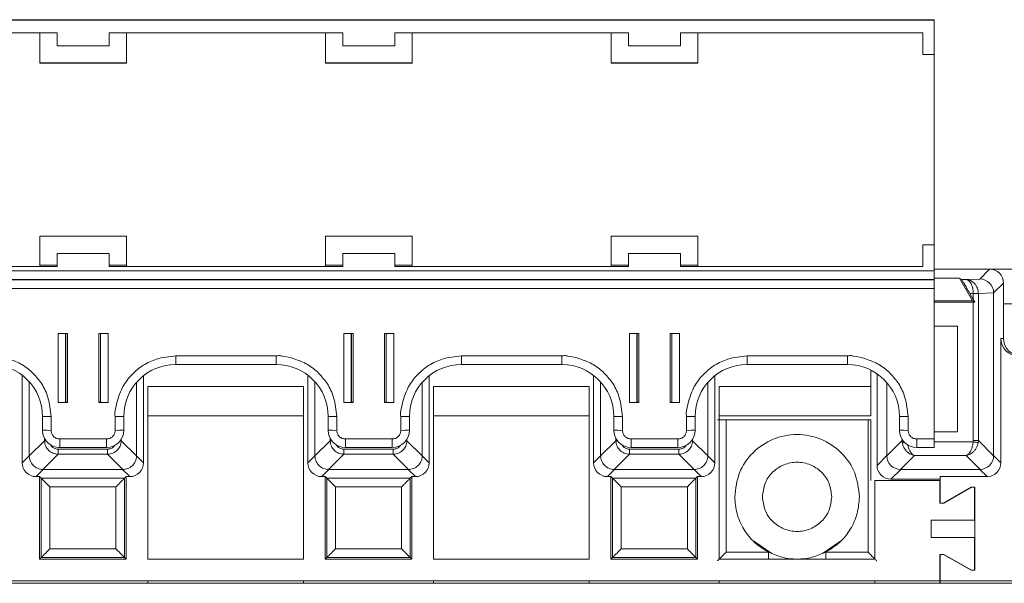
# Paper-space layout 'Blatt2' of a CAD drawing. Header units: millimetres. Extents: x 257 to 862, y 404 to 535.
# Tile 35 of 36: x 754 to 811, y 503 to 535. Entities that reach past the tile are written whole.
import ezdxf

# ---------------------------------------------------------------- set-up
doc = ezdxf.new("R2010")
doc.units = ezdxf.units.MM

psp = doc.layouts.new('Blatt2')

# ---------------------------------------------------------------- linework, layer by layer
at = {"color": 7, "linetype": 'Continuous', "lineweight": 15}
for p, q in [((765.497, 535.16), (749.997, 535.16)), ((765.497, 535.16), (766.497, 535.16)), ((781.997, 535.16), (766.497, 535.16)), ((781.997, 535.16), (782.997, 535.16)), ((798.497, 535.16), (782.997, 535.16)), ((798.497, 535.16), (799.497, 535.16)), ((799.497, 535.16), (806.897, 535.16)), ((806.897, 535.16), (806.897, 535.141)), ((642.597, 535.141), (806.897, 535.141)), ((806.897, 535.141), (806.897, 533.141)), ((742.747, 534.391), (756.247, 534.391)), ((755.247, 534.391), (755.247, 532.65)), ((756.247, 533.641), (756.247, 534.391)), ((759.247, 534.391), (772.747, 534.391)), ((759.247, 534.391), (759.247, 533.641)), ((760.247, 532.65), (760.247, 534.391)), ((771.747, 534.391), (771.747, 532.65)), ((772.747, 533.641), (772.747, 534.391)), ((775.747, 534.391), (789.247, 534.391)), ((775.747, 534.391), (775.747, 533.641)), ((776.747, 532.65), (776.747, 534.391)), ((788.247, 534.391), (788.247, 532.65)), ((789.247, 533.641), (789.247, 534.391)), ((792.247, 534.391), (806.247, 534.391)), ((792.247, 534.391), (792.247, 533.641)), ((793.247, 532.65), (793.247, 534.391)), ((806.247, 534.391), (806.247, 533.141)), ((759.247, 533.641), (756.247, 533.641)), ((775.747, 533.641), (772.747, 533.641)), ((792.247, 533.641), (789.247, 533.641)), ((806.247, 533.141), (806.897, 533.141)), ((806.897, 533.141), (806.897, 522.15)), ((755.247, 532.66), (760.247, 532.66)), ((755.247, 532.65), (760.247, 532.65)), ((771.747, 532.66), (776.747, 532.66)), ((771.747, 532.65), (776.747, 532.65)), ((788.247, 532.66), (793.247, 532.66)), ((788.247, 532.65), (793.247, 532.65)), ((760.247, 522.65), (755.247, 522.65)), ((755.247, 522.65), (755.247, 520.9)), ((760.247, 520.9), (760.247, 522.65)), ((776.747, 522.65), (771.747, 522.65)), ((771.747, 522.65), (771.747, 520.9)), ((776.747, 520.9), (776.747, 522.65)), ((793.247, 522.65), (788.247, 522.65)), ((788.247, 522.65), (788.247, 520.9)), ((793.247, 520.9), (793.247, 522.65)), ((806.247, 522.15), (806.247, 522.142)), ((806.897, 522.15), (806.247, 522.15)), ((806.247, 522.142), (806.247, 520.892)), ((806.897, 522.142), (806.247, 522.142)), ((806.897, 522.15), (806.897, 522.142)), ((806.897, 522.142), (806.897, 520.642)), ((756.247, 521.646), (756.247, 521.642)), ((759.247, 521.646), (756.247, 521.646)), ((756.247, 520.892), (756.247, 521.642)), ((756.247, 521.642), (759.247, 521.642)), ((759.247, 521.642), (759.247, 521.646)), ((759.247, 521.642), (759.247, 520.892)), ((775.747, 521.646), (772.747, 521.646)), ((772.747, 521.646), (772.747, 521.642)), ((772.747, 520.892), (772.747, 521.642)), ((772.747, 521.642), (775.747, 521.642)), ((775.747, 521.642), (775.747, 521.646)), ((775.747, 521.642), (775.747, 520.892)), ((792.247, 521.646), (789.247, 521.646)), ((789.247, 521.646), (789.247, 521.642)), ((789.247, 520.892), (789.247, 521.642)), ((789.247, 521.642), (792.247, 521.642)), ((792.247, 521.642), (792.247, 521.646)), ((792.247, 521.642), (792.247, 520.892)), ((755.247, 520.972), (756.247, 520.972)), ((759.247, 520.972), (760.247, 520.972)), ((771.747, 520.972), (772.747, 520.972)), ((775.747, 520.972), (776.747, 520.972)), ((788.247, 520.972), (789.247, 520.972)), ((792.247, 520.972), (793.247, 520.972)), ((642.597, 520.642), (806.897, 520.642)), ((756.247, 520.892), (742.747, 520.892)), ((755.247, 520.9), (743.747, 520.9)), ((772.747, 520.892), (759.247, 520.892)), ((771.747, 520.9), (760.247, 520.9)), ((789.247, 520.892), (775.747, 520.892)), ((788.247, 520.9), (776.747, 520.9)), ((806.247, 520.892), (792.247, 520.892)), ((806.247, 520.9), (793.247, 520.9)), ((810.102, 520.74), (806.897, 520.74)), ((806.897, 520.642), (806.897, 520.137)), ((809.537, 520.175), (810.102, 520.74)), ((810.102, 520.74), (820.902, 520.74)), ((642.597, 520.137), (806.897, 520.137)), ((806.897, 520.135), (642.597, 520.135)), ((806.897, 520.214), (808.355, 520.214)), ((806.897, 520.137), (806.897, 520.135)), ((806.897, 520.135), (806.897, 519.63)), ((809.105, 518.914), (808.355, 520.214)), ((808.355, 520.214), (808.489, 520.137)), ((808.489, 520.137), (808.744, 520.137)), ((808.744, 520.137), (809.537, 520.175)), ((808.904, 520.078), (808.744, 520.137)), ((808.744, 520.137), (809.003, 520.079)), ((810.902, 519.94), (810.337, 519.375)), ((810.902, 518.74), (810.902, 519.94)), ((642.597, 519.63), (806.897, 519.63)), ((806.897, 519.63), (806.897, 510.931)), ((808.959, 519.337), (809.159, 519.337)), ((808.959, 519.337), (809.159, 518.99)), ((809.159, 519.337), (809.159, 519.333)), ((809.159, 519.333), (809.159, 518.99)), ((809.454, 519.333), (809.159, 519.333)), ((810.337, 519.375), (809.454, 519.333)), ((809.454, 519.333), (809.454, 519.339)), ((809.454, 519.333), (809.454, 510.838)), ((810.337, 519.375), (810.337, 509.97)), ((809.105, 518.914), (806.897, 518.914)), ((809.159, 518.83), (806.897, 518.83)), ((809.252, 518.83), (809.105, 518.914)), ((809.159, 518.99), (809.252, 518.83)), ((809.159, 518.83), (809.159, 510.838)), ((809.252, 518.83), (809.159, 518.83)), ((810.902, 518.74), (810.902, 516.74)), ((810.902, 518.74), (820.102, 518.74)), ((756.847, 517.031), (756.297, 517.031)), ((756.297, 517.031), (756.297, 513.031)), ((756.719, 513.042), (756.719, 517.031)), ((756.847, 513.031), (756.847, 517.031)), ((758.647, 517.031), (758.647, 513.031)), ((759.197, 517.031), (758.647, 517.031)), ((758.747, 517.031), (758.747, 513.042)), ((759.197, 513.031), (759.197, 517.031)), ((773.347, 517.031), (772.797, 517.031)), ((772.797, 517.031), (772.797, 513.031)), ((773.219, 513.042), (773.219, 517.031)), ((773.347, 513.031), (773.347, 517.031)), ((775.147, 517.031), (775.147, 513.031)), ((775.697, 517.031), (775.147, 517.031)), ((775.247, 517.031), (775.247, 513.042)), ((775.697, 513.031), (775.697, 517.031)), ((789.847, 517.031), (789.297, 517.031)), ((789.297, 517.031), (789.297, 513.031)), ((789.719, 513.042), (789.719, 517.031)), ((789.847, 513.031), (789.847, 517.031)), ((791.647, 517.031), (791.647, 513.031)), ((792.197, 517.031), (791.647, 517.031)), ((791.747, 517.031), (791.747, 513.042)), ((792.197, 513.031), (792.197, 517.031)), ((806.897, 517.448), (808.255, 517.448)), ((808.255, 517.448), (808.255, 511.351)), ((810.753, 509.553), (810.753, 516.74)), ((810.753, 516.74), (810.902, 516.74)), ((768.897, 515.731), (763.097, 515.731)), ((763.097, 515.235), (763.097, 515.731)), ((768.897, 515.235), (768.897, 515.731)), ((785.397, 515.731), (779.597, 515.731)), ((779.597, 515.235), (779.597, 515.731)), ((785.397, 515.235), (785.397, 515.731)), ((801.897, 515.731), (796.097, 515.731)), ((796.097, 515.235), (796.097, 515.731)), ((801.897, 515.235), (801.897, 515.731)), ((763.097, 515.235), (768.897, 515.235)), ((779.597, 515.235), (785.397, 515.235)), ((796.097, 515.235), (801.897, 515.235)), ((803.233, 514.921), (803.233, 513.963)), ((803.602, 509.405), (803.602, 514.704)), ((754.229, 514.611), (754.229, 509.555)), ((754.637, 509.964), (754.637, 514.231)), ((760.829, 514.198), (760.829, 509.964)), ((761.237, 509.555), (761.237, 514.589)), ((770.729, 514.611), (770.729, 509.555)), ((771.137, 509.964), (771.137, 514.231)), ((777.329, 514.198), (777.329, 509.964)), ((777.737, 509.555), (777.737, 514.589)), ((787.229, 514.611), (787.229, 509.555)), ((787.637, 509.964), (787.637, 514.231)), ((793.829, 514.198), (793.829, 509.964)), ((794.237, 509.555), (794.237, 514.589)), ((804.167, 509.97), (804.167, 514.197)), ((761.483, 513.963), (761.483, 503.99)), ((770.483, 513.963), (761.483, 513.963)), ((770.483, 503.99), (770.483, 513.963)), ((777.983, 513.963), (777.983, 503.99)), ((786.983, 513.963), (777.983, 513.963)), ((786.983, 503.99), (786.983, 513.963)), ((803.233, 513.963), (794.483, 513.963)), ((794.483, 513.963), (794.483, 503.99)), ((803.233, 512.266), (803.233, 513.963)), ((756.297, 513.031), (756.847, 513.031)), ((756.719, 513.059), (756.747, 513.059)), ((756.847, 513.042), (756.719, 513.042)), ((758.747, 513.042), (758.647, 513.042)), ((758.647, 513.031), (759.197, 513.031)), ((772.797, 513.031), (773.347, 513.031)), ((773.219, 513.059), (773.247, 513.059)), ((773.347, 513.042), (773.219, 513.042)), ((775.247, 513.042), (775.147, 513.042)), ((775.147, 513.031), (775.697, 513.031)), ((789.297, 513.031), (789.847, 513.031)), ((789.719, 513.059), (789.747, 513.059)), ((789.847, 513.042), (789.719, 513.042)), ((791.747, 513.042), (791.647, 513.042)), ((791.647, 513.031), (792.197, 513.031)), ((755.397, 512.235), (755.397, 511.435)), ((755.897, 511.431), (755.897, 512.231)), ((759.597, 512.231), (759.597, 511.431)), ((760.097, 511.435), (760.097, 512.235)), ((761.483, 512.266), (770.483, 512.266)), ((771.897, 512.235), (771.897, 511.435)), ((772.397, 511.431), (772.397, 512.231)), ((776.097, 512.231), (776.097, 511.431)), ((776.597, 511.435), (776.597, 512.235)), ((777.983, 512.266), (786.983, 512.266)), ((788.397, 512.235), (788.397, 511.435)), ((788.897, 511.431), (788.897, 512.231)), ((792.597, 512.231), (792.597, 511.431)), ((793.097, 511.435), (793.097, 512.235)), ((794.483, 512.266), (803.233, 512.266)), ((794.885, 504.392), (794.885, 512.033)), ((794.885, 512.033), (803.081, 512.033)), ((803.081, 512.033), (803.233, 512.033)), ((803.081, 504.392), (803.081, 512.033)), ((803.233, 508.54), (803.233, 512.033)), ((804.897, 512.235), (804.897, 511.435)), ((805.397, 511.431), (805.397, 512.231)), ((808.255, 511.351), (806.897, 511.351)), ((755.518, 510.832), (754.637, 509.95)), ((759.097, 510.931), (756.397, 510.931)), ((756.397, 510.435), (756.397, 510.931)), ((759.097, 510.435), (759.097, 510.931)), ((760.829, 509.95), (759.948, 510.832)), ((772.018, 510.832), (771.137, 509.95)), ((775.597, 510.931), (772.897, 510.931)), ((772.897, 510.435), (772.897, 510.931)), ((775.597, 510.435), (775.597, 510.931)), ((777.329, 509.95), (776.448, 510.832)), ((788.518, 510.832), (787.637, 509.95)), ((792.097, 510.931), (789.397, 510.931)), ((789.397, 510.435), (789.397, 510.931)), ((792.097, 510.435), (792.097, 510.931)), ((793.829, 509.95), (792.948, 510.832)), ((804.167, 509.957), (805.049, 510.838)), ((805.06, 510.718), (805.049, 510.838)), ((806.897, 510.931), (805.897, 510.931)), ((805.897, 510.931), (805.897, 510.435)), ((806.897, 510.931), (806.897, 510.435)), ((809.159, 510.838), (809.154, 510.763)), ((809.454, 510.838), (809.159, 510.838)), ((809.454, 510.838), (809.444, 510.718)), ((810.336, 509.957), (809.454, 510.838)), ((756.305, 510.34), (759.161, 510.34)), ((756.305, 510.34), (756.305, 510.045)), ((756.397, 510.435), (759.097, 510.435)), ((759.161, 510.34), (759.161, 510.045)), ((772.805, 510.34), (775.661, 510.34)), ((772.805, 510.34), (772.805, 510.045)), ((772.897, 510.435), (775.597, 510.435)), ((775.661, 510.34), (775.661, 510.045)), ((789.305, 510.34), (792.161, 510.34)), ((789.305, 510.34), (789.305, 510.045)), ((789.397, 510.435), (792.097, 510.435)), ((792.161, 510.34), (792.161, 510.045)), ((805.897, 510.435), (806.897, 510.435)), ((754.229, 509.555), (754.637, 509.964)), ((754.637, 509.95), (754.637, 509.964)), ((755.424, 509.164), (756.305, 510.045)), ((756.305, 510.045), (759.161, 510.045)), ((759.161, 510.045), (760.042, 509.164)), ((760.829, 509.964), (760.829, 509.95)), ((760.829, 509.964), (761.237, 509.555)), ((770.729, 509.555), (771.137, 509.964)), ((771.137, 509.95), (771.137, 509.964)), ((771.924, 509.164), (772.805, 510.045)), ((772.805, 510.045), (775.661, 510.045)), ((775.661, 510.045), (776.542, 509.164)), ((777.329, 509.964), (777.329, 509.95)), ((777.329, 509.964), (777.737, 509.555)), ((787.229, 509.555), (787.637, 509.964)), ((787.637, 509.95), (787.637, 509.964)), ((788.424, 509.164), (789.305, 510.045)), ((789.305, 510.045), (792.161, 510.045)), ((792.161, 510.045), (793.042, 509.164)), ((793.829, 509.964), (793.829, 509.95)), ((793.829, 509.964), (794.237, 509.555)), ((803.602, 509.405), (804.167, 509.97)), ((804.954, 509.17), (805.76, 509.976)), ((808.744, 509.976), (805.76, 509.976)), ((809.55, 509.17), (808.744, 509.976)), ((810.336, 509.957), (810.337, 509.97)), ((810.753, 509.553), (810.337, 509.97)), ((755.437, 509.164), (755.029, 508.755)), ((755.437, 509.164), (755.424, 509.164)), ((760.029, 509.164), (755.437, 509.164)), ((760.042, 509.164), (760.029, 509.164)), ((760.029, 509.164), (760.437, 508.755)), ((771.937, 509.164), (771.529, 508.755)), ((771.937, 509.164), (771.924, 509.164)), ((776.529, 509.164), (771.937, 509.164)), ((776.542, 509.164), (776.529, 509.164)), ((776.529, 509.164), (776.937, 508.755)), ((788.437, 509.164), (788.029, 508.755)), ((788.437, 509.164), (788.424, 509.164)), ((793.029, 509.164), (788.437, 509.164)), ((793.042, 509.164), (793.029, 509.164)), ((793.029, 509.164), (793.437, 508.755)), ((804.402, 508.605), (804.967, 509.17)), ((809.536, 509.17), (804.967, 509.17)), ((809.953, 508.753), (809.536, 509.17)), ((755.029, 508.755), (755.233, 508.755)), ((755.233, 508.755), (755.322, 508.666)), ((755.233, 508.755), (755.233, 503.99)), ((755.322, 508.666), (760.144, 508.666)), ((755.322, 508.666), (755.322, 504.079)), ((760.144, 508.666), (760.233, 508.755)), ((760.144, 504.079), (760.144, 508.666)), ((760.233, 508.755), (760.437, 508.755)), ((760.233, 503.99), (760.233, 508.755)), ((771.529, 508.755), (771.733, 508.755)), ((771.733, 508.755), (771.822, 508.666)), ((771.733, 508.755), (771.733, 503.99)), ((771.822, 508.666), (776.644, 508.666)), ((771.822, 508.666), (771.822, 504.079)), ((776.644, 508.666), (776.733, 508.755)), ((776.644, 504.079), (776.644, 508.666)), ((776.733, 508.755), (776.937, 508.755)), ((776.733, 503.99), (776.733, 508.755)), ((788.029, 508.755), (788.233, 508.755)), ((788.233, 508.755), (788.322, 508.666)), ((788.233, 508.755), (788.233, 503.99)), ((788.322, 508.666), (793.144, 508.666)), ((788.322, 508.666), (788.322, 504.079)), ((793.144, 508.666), (793.233, 508.755)), ((793.144, 504.079), (793.144, 508.666)), ((793.233, 508.755), (793.437, 508.755)), ((793.233, 503.99), (793.233, 508.755)), ((803.483, 503.99), (803.483, 508.54)), ((803.483, 508.54), (807.233, 508.54)), ((807.252, 508.605), (804.402, 508.605)), ((807.233, 508.54), (807.233, 507.216)), ((807.252, 508.753), (809.953, 508.753)), ((807.252, 508.753), (807.252, 507.216)), ((759.644, 508.166), (755.822, 508.166)), ((755.822, 508.166), (755.822, 504.579)), ((759.644, 504.579), (759.644, 508.166)), ((776.144, 508.166), (772.322, 508.166)), ((772.322, 508.166), (772.322, 504.579)), ((776.144, 504.579), (776.144, 508.166)), ((792.644, 508.166), (788.822, 508.166)), ((788.822, 508.166), (788.822, 504.579)), ((792.644, 504.579), (792.644, 508.166)), ((807.433, 507.216), (809.033, 508.14)), ((807.452, 507.216), (809.052, 508.14)), ((809.033, 508.14), (809.233, 508.14)), ((809.052, 508.14), (809.252, 508.14)), ((809.233, 508.14), (809.233, 506.24)), ((809.252, 508.14), (809.252, 503.34)), ((807.233, 507.216), (807.433, 507.216)), ((807.252, 507.216), (807.452, 507.216)), ((806.733, 506.24), (806.733, 505.24)), ((809.233, 506.24), (806.733, 506.24)), ((796.479, 505.016), (797.52, 504.32)), ((800.446, 504.32), (801.486, 505.016)), ((806.733, 505.24), (809.233, 505.24)), ((809.233, 505.24), (809.233, 503.34)), ((755.822, 504.579), (759.644, 504.579)), ((772.322, 504.579), (776.144, 504.579)), ((788.822, 504.579), (792.644, 504.579)), ((755.233, 503.99), (755.322, 504.079)), ((755.233, 503.99), (760.233, 503.99)), ((755.322, 504.079), (760.144, 504.079)), ((760.233, 503.99), (760.144, 504.079)), ((761.483, 503.99), (770.483, 503.99)), ((771.733, 503.99), (771.822, 504.079)), ((771.733, 503.99), (776.733, 503.99)), ((771.822, 504.079), (776.644, 504.079)), ((776.733, 503.99), (776.644, 504.079)), ((777.983, 503.99), (786.983, 503.99)), ((788.233, 503.99), (788.322, 504.079)), ((788.233, 503.99), (793.233, 503.99)), ((788.322, 504.079), (793.144, 504.079)), ((793.233, 503.99), (793.144, 504.079)), ((794.483, 503.99), (803.483, 503.99)), ((797.329, 504.392), (794.885, 504.392)), ((803.081, 504.392), (800.637, 504.392)), ((807.233, 502.74), (807.233, 504.263)), ((807.433, 504.263), (807.233, 504.263)), ((807.452, 504.263), (807.252, 504.263)), ((807.252, 504.263), (807.252, 502.74)), ((809.033, 503.34), (807.433, 504.263)), ((809.052, 503.34), (807.452, 504.263)), ((809.233, 503.34), (809.033, 503.34)), ((809.252, 503.34), (809.052, 503.34)), ((807.233, 502.74), (642.233, 502.74)), ((761.483, 502.59), (761.483, 502.74)), ((770.483, 502.59), (770.483, 502.74)), ((777.983, 502.59), (777.983, 502.74)), ((786.983, 502.59), (786.983, 502.74)), ((794.483, 502.59), (794.483, 502.74)), ((803.483, 502.59), (803.483, 502.74)), ((807.233, 502.59), (807.233, 502.74)), ((807.252, 502.74), (807.252, 502.59)), ((826.364, 502.74), (807.252, 502.74)), ((826.514, 502.59), (259.333, 502.59))]:
    psp.add_line(p, q, dxfattribs=at)
at = {"color": 8, "linetype": 'Continuous', "lineweight": 15}
for p, q in [((756.747, 513.059), (756.747, 517.031)), ((773.247, 513.059), (773.247, 517.031)), ((789.747, 513.059), (789.747, 517.031)), ((755.518, 510.958), (755.518, 510.832)), ((755.518, 510.832), (755.6, 510.832)), ((759.894, 510.832), (759.948, 510.832)), ((759.948, 510.832), (759.948, 510.909)), ((772.018, 510.958), (772.018, 510.832)), ((772.018, 510.832), (772.1, 510.832)), ((776.394, 510.832), (776.448, 510.832)), ((776.448, 510.832), (776.448, 510.909)), ((788.518, 510.958), (788.518, 510.832)), ((788.518, 510.832), (788.6, 510.832)), ((792.894, 510.832), (792.948, 510.832)), ((792.948, 510.832), (792.948, 510.909)), ((805.049, 510.838), (805.049, 510.905)), ((805.049, 510.838), (805.095, 510.838)), ((809.154, 510.763), (806.897, 510.763)), ((797.329, 503.99), (797.329, 504.392)), ((800.637, 503.99), (800.637, 504.392))]:
    psp.add_line(p, q, dxfattribs=at)
at = {"color": 7, "linetype": 'Continuous', "lineweight": 15, "flags": 128}
for points in [[(809.159, 519.337), (809.211, 519.337), (809.261, 519.338), (809.309, 519.338), (809.351, 519.338), (809.388, 519.339), (809.418, 519.339), (809.441, 519.339), (809.454, 519.339)], [(809.444, 510.718), (809.429, 510.721), (809.407, 510.724), (809.377, 510.729), (809.341, 510.734), (809.299, 510.741), (809.253, 510.748), (809.204, 510.755), (809.154, 510.763)]]:
    psp.add_lwpolyline(points, dxfattribs=at)
at = {"color": 8, "linetype": 'Continuous', "lineweight": 15, "flags": 128}
psp.add_lwpolyline([(805.06, 510.718), (805.074, 510.721), (805.097, 510.724), (805.127, 510.729), (805.163, 510.734), (805.187, 510.738)], dxfattribs=at)
at = {"color": 7, "linetype": 'Continuous', "lineweight": 15}
for centre, radius, start, end in [((752.397, 512.235), 3, 0.0007, 90.0014), ((763.097, 512.235), 3, 89.9986, 179.9987), ((768.897, 512.235), 3, 0.0008, 90.0019), ((779.597, 512.235), 3, 89.9986, 179.9987), ((785.397, 512.235), 3, 0.0008, 90.0008), ((796.097, 512.235), 3, 89.9986, 179.9987), ((801.897, 512.235), 3, 0.0008, 90.0008), ((756.772, 510.196), 2.863, 88.5, 90.501), ((758.722, 510.194), 2.866, 89.4994, 91.4993), ((773.272, 510.194), 2.866, 88.5007, 90.5006), ((775.222, 510.194), 2.866, 89.4994, 91.4993), ((789.772, 510.194), 2.866, 88.5007, 90.5006), ((791.722, 510.191), 2.868, 89.5003, 91.4984), ((755.772, 526.503), 14.272, 268.496, 270.5034), ((759.722, 526.504), 14.274, 269.4966, 271.5039), ((772.272, 526.506), 14.276, 268.4962, 270.5032), ((776.223, 526.5), 14.27, 269.4964, 271.5042), ((788.772, 526.506), 14.276, 268.4962, 270.5032), ((792.723, 526.499), 14.269, 269.4965, 271.5042), ((805.272, 526.506), 14.276, 268.4962, 270.5032), ((755.772, 525.743), 14.313, 268.4997, 270.5014), ((756.397, 511.435), 1, 180.0011, 270.0023), ((759.097, 511.435), 1, 269.9994, 359.9989), ((759.722, 525.745), 14.315, 269.4986, 271.5002), ((772.272, 525.747), 14.317, 268.4999, 270.5012), ((772.897, 511.435), 1, 180.0011, 270.0006), ((775.597, 511.435), 1, 269.9994, 359.9989), ((776.222, 525.741), 14.311, 269.4984, 271.5005), ((788.772, 525.747), 14.317, 268.4999, 270.5012), ((789.397, 511.435), 1, 180.0011, 270.0006), ((792.097, 511.435), 1, 269.9994, 359.9989), ((792.722, 525.74), 14.31, 269.4985, 271.5005), ((805.272, 525.747), 14.317, 268.4999, 270.5012), ((805.897, 511.435), 1, 180.0011, 270.0006)]:
    psp.add_arc(centre, radius, start, end, dxfattribs=at)
for centre, major_axis, ratio, start_param, end_param in [((810.102, 519.94), (0.566, 0.566), 0.999921, 5.497827, 7.068544), ((809.537, 519.375), (-0.324, 0.732), 0.998842, 4.29614, 5.866085), ((811.753, 516.74), (-1, 0), 0.99996, 0, 1.570796), ((811.902, 516.74), (-1, 0), 0.99996, 0, 1.570796), ((755.029, 509.555), (-0.566, -0.566), 0.999924, 5.497825, 7.068545), ((760.437, 509.555), (0.566, -0.566), 0.999924, 5.497825, 7.068545), ((771.529, 509.555), (-0.566, -0.566), 0.999924, 5.497825, 7.068545), ((776.937, 509.555), (0.566, -0.566), 0.999924, 5.497825, 7.068545), ((788.029, 509.555), (-0.566, -0.566), 0.999924, 5.497825, 7.068545), ((793.437, 509.555), (0.566, -0.566), 0.999924, 5.497825, 7.068545), ((805.007, 510.01), (0.78, 0.335), 0.932781, 2.760808, 2.777407), ((804.966, 509.969), (0.566, -0.566), 0.998377, 3.94363, 5.481148), ((809.537, 509.969), (0.566, 0.566), 0.998377, 3.94363, 5.481148), ((804.402, 509.405), (-0.566, -0.566), 0.999921, 5.497827, 7.068544), ((805.007, 510.01), (0.335, 0.78), 0.932781, 3.505778, 3.522377), ((809.496, 510.01), (-0.335, 0.78), 0.932781, 2.760808, 2.777407), ((809.953, 509.553), (0.566, -0.566), 0.999921, 5.497827, 7.068544)]:
    psp.add_ellipse(centre, major_axis=major_axis, ratio=ratio, start_param=start_param, end_param=end_param, dxfattribs=at)
for points, knots in [([(808.489, 520.137), (808.491, 520.134), (808.497, 520.127), (808.527, 520.078), (808.573, 519.999), (808.653, 519.864), (808.782, 519.643), (808.897, 519.444), (808.959, 519.337)], [0, 0, 0, 0, 0.113952, 0.2330621, 0.3585708, 0.4915336, 0.7255905, 1, 1, 1, 1]), ([(755.897, 512.231), (755.858, 512.605), (755.788, 513.263), (755.392, 514.116), (754.865, 514.75), (754.221, 515.272), (753.481, 515.565), (752.911, 515.7), (752.561, 515.757), (752.444, 515.738), (752.397, 515.731)], [0, 0, 0, 0, 0.204544, 0.359432, 0.506039, 0.6526, 0.808023, 0.935662, 0.974209, 1, 1, 1, 1]), ([(763.097, 515.731), (762.723, 515.691), (762.065, 515.621), (761.212, 515.225), (760.578, 514.698), (760.055, 514.054), (759.762, 513.314), (759.628, 512.745), (759.57, 512.394), (759.589, 512.277), (759.597, 512.231)], [0, 0, 0, 0, 0.204554, 0.359431, 0.50604, 0.652602, 0.808025, 0.93566, 0.974208, 1, 1, 1, 1]), ([(772.397, 512.231), (772.358, 512.605), (772.288, 513.263), (771.892, 514.116), (771.365, 514.75), (770.721, 515.272), (769.981, 515.565), (769.411, 515.7), (769.061, 515.757), (768.944, 515.738), (768.897, 515.731)], [0, 0, 0, 0, 0.204544, 0.35943, 0.506037, 0.652597, 0.808019, 0.935652, 0.974204, 1, 1, 1, 1]), ([(779.597, 515.731), (779.223, 515.691), (778.565, 515.621), (777.712, 515.225), (777.078, 514.698), (776.555, 514.054), (776.262, 513.314), (776.128, 512.745), (776.07, 512.394), (776.089, 512.277), (776.097, 512.231)], [0, 0, 0, 0, 0.204543, 0.359431, 0.506039, 0.652601, 0.808025, 0.93566, 0.974208, 1, 1, 1, 1]), ([(788.897, 512.231), (788.858, 512.605), (788.788, 513.263), (788.392, 514.116), (787.865, 514.75), (787.221, 515.272), (786.481, 515.565), (785.911, 515.7), (785.561, 515.757), (785.444, 515.738), (785.397, 515.731)], [0, 0, 0, 0, 0.204546, 0.359434, 0.506042, 0.652604, 0.808028, 0.935662, 0.974214, 1, 1, 1, 1]), ([(796.097, 515.731), (795.723, 515.691), (795.065, 515.621), (794.212, 515.225), (793.578, 514.698), (793.055, 514.054), (792.762, 513.314), (792.628, 512.745), (792.57, 512.394), (792.589, 512.277), (792.597, 512.231)], [0, 0, 0, 0, 0.2045432, 0.3594302, 0.5060388, 0.6526006, 0.8080237, 0.9356585, 0.974207, 1, 1, 1, 1]), ([(805.397, 512.231), (805.358, 512.605), (805.288, 513.263), (804.892, 514.116), (804.365, 514.75), (803.721, 515.272), (802.981, 515.565), (802.411, 515.7), (802.061, 515.757), (801.944, 515.738), (801.897, 515.731)], [0, 0, 0, 0, 0.204546, 0.359434, 0.506042, 0.652604, 0.808028, 0.935662, 0.974214, 1, 1, 1, 1]), ([(794.385, 512.038), (794.388, 512.037), (794.394, 512.037), (794.436, 512.036), (794.497, 512.035), (794.59, 512.034), (794.722, 512.033), (794.834, 512.033), (794.885, 512.033)], [0, 0, 0, 0, 0.156504, 0.304067, 0.442711, 0.572378, 0.803967, 1, 1, 1, 1]), ([(756.397, 510.931), (756.334, 510.937), (756.238, 510.948), (756.121, 511.01), (756.042, 511.074), (755.977, 511.154), (755.914, 511.27), (755.904, 511.368), (755.897, 511.431)], [0, 0, 0, 0, 0.239452, 0.368227, 0.500008, 0.628768, 0.760557, 1, 1, 1, 1]), ([(759.597, 511.431), (759.59, 511.368), (759.58, 511.271), (759.518, 511.155), (759.454, 511.075), (759.374, 511.01), (759.257, 510.948), (759.16, 510.937), (759.097, 510.931)], [0, 0, 0, 0, 0.239457, 0.368233, 0.500022, 0.628763, 0.760535, 1, 1, 1, 1]), ([(772.897, 510.931), (772.834, 510.937), (772.737, 510.948), (772.621, 511.01), (772.541, 511.075), (772.477, 511.154), (772.414, 511.271), (772.404, 511.368), (772.397, 511.431)], [0, 0, 0, 0, 0.2393919, 0.3693434, 0.4999686, 0.629922, 0.7605416, 1, 1, 1, 1]), ([(776.097, 511.431), (776.09, 511.368), (776.08, 511.271), (776.018, 511.154), (775.953, 511.075), (775.874, 511.01), (775.757, 510.948), (775.66, 510.937), (775.597, 510.931)], [0, 0, 0, 0, 0.2394559, 0.3693832, 0.500026, 0.6299369, 0.7605357, 1, 1, 1, 1]), ([(789.397, 510.931), (789.334, 510.937), (789.237, 510.948), (789.121, 511.01), (789.041, 511.075), (788.977, 511.154), (788.914, 511.271), (788.904, 511.368), (788.897, 511.431)], [0, 0, 0, 0, 0.2393919, 0.3693434, 0.4999686, 0.629922, 0.7605416, 1, 1, 1, 1]), ([(792.597, 511.431), (792.59, 511.368), (792.58, 511.271), (792.518, 511.154), (792.453, 511.075), (792.374, 511.01), (792.257, 510.948), (792.16, 510.937), (792.097, 510.931)], [0, 0, 0, 0, 0.239445, 0.369401, 0.49999, 0.629954, 0.760547, 1, 1, 1, 1]), ([(805.897, 510.931), (805.834, 510.937), (805.737, 510.948), (805.621, 511.01), (805.541, 511.075), (805.477, 511.154), (805.414, 511.271), (805.404, 511.368), (805.397, 511.431)], [0, 0, 0, 0, 0.2393919, 0.3693434, 0.4999686, 0.629922, 0.7605416, 1, 1, 1, 1]), ([(756.305, 510.045), (756.199, 510.058), (755.994, 510.084), (755.739, 510.266), (755.558, 510.521), (755.532, 510.726), (755.518, 510.832)], [0, 0, 0, 0, 0.25688, 0.500007, 0.743103, 1, 1, 1, 1]), ([(759.948, 510.832), (759.934, 510.726), (759.908, 510.521), (759.727, 510.266), (759.471, 510.084), (759.266, 510.058), (759.161, 510.045)], [0, 0, 0, 0, 0.256863, 0.499983, 0.743101, 1, 1, 1, 1]), ([(772.805, 510.045), (772.699, 510.058), (772.494, 510.084), (772.239, 510.266), (772.058, 510.521), (772.032, 510.726), (772.018, 510.832)], [0, 0, 0, 0, 0.256858, 0.499989, 0.743101, 1, 1, 1, 1]), ([(776.448, 510.832), (776.434, 510.726), (776.408, 510.521), (776.227, 510.266), (775.971, 510.084), (775.766, 510.058), (775.661, 510.045)], [0, 0, 0, 0, 0.256863, 0.499983, 0.743101, 1, 1, 1, 1]), ([(789.305, 510.045), (789.199, 510.058), (788.994, 510.084), (788.739, 510.266), (788.558, 510.521), (788.532, 510.726), (788.518, 510.832)], [0, 0, 0, 0, 0.256858, 0.499989, 0.743101, 1, 1, 1, 1]), ([(792.948, 510.832), (792.934, 510.726), (792.908, 510.521), (792.727, 510.266), (792.471, 510.084), (792.266, 510.058), (792.161, 510.045)], [0, 0, 0, 0, 0.256863, 0.499983, 0.743101, 1, 1, 1, 1]), ([(802.583, 507.59), (802.529, 508.061), (802.421, 509.003), (801.588, 510.201), (800.398, 511.002), (798.983, 511.283), (797.568, 511.002), (796.378, 510.201), (795.545, 509.003), (795.437, 508.061), (795.383, 507.59)], [0, 0, 0, 0, 0.125, 0.249998, 0.375, 0.499999, 0.625002, 0.75, 0.875001, 1, 1, 1, 1]), ([(805.76, 509.976), (805.667, 510.001), (805.525, 510.039), (805.336, 510.181), (805.208, 510.331), (805.106, 510.518), (805.075, 510.652), (805.06, 510.718)], [0, 0, 0, 0, 0.3008013, 0.4596234, 0.6524213, 0.8297871, 1, 1, 1, 1]), ([(808.744, 509.976), (808.749, 509.978), (808.768, 509.984), (808.832, 510.014), (808.935, 510.108), (809.042, 510.301), (809.123, 510.537), (809.144, 510.689), (809.154, 510.763)], [0, 0, 0, 0, 0.025119, 0.100753, 0.326477, 0.614807, 0.812266, 1, 1, 1, 1]), ([(809.444, 510.718), (809.432, 510.664), (809.408, 510.552), (809.332, 510.393), (809.231, 510.248), (809.078, 510.104), (808.906, 510.011), (808.787, 509.985), (808.744, 509.976)], [0, 0, 0, 0, 0.141267, 0.286022, 0.446427, 0.606919, 0.858216, 1, 1, 1, 1]), ([(805.76, 509.976), (805.742, 509.983), (805.682, 510.005), (805.578, 510.095), (805.473, 510.283), (805.399, 510.467), (805.383, 510.569), (805.38, 510.588)], [0, 0, 0, 0, 0.104864, 0.356703, 0.69136, 0.942267, 1, 1, 1, 1]), ([(755.424, 509.164), (755.369, 509.168), (755.261, 509.176), (755.06, 509.246), (754.843, 509.399), (754.672, 509.66), (754.648, 509.858), (754.637, 509.95)], [0, 0, 0, 0, 0.134644, 0.265607, 0.515519, 0.772361, 1, 1, 1, 1]), ([(760.829, 509.95), (760.824, 509.896), (760.816, 509.787), (760.747, 509.587), (760.593, 509.37), (760.333, 509.199), (760.135, 509.175), (760.042, 509.164)], [0, 0, 0, 0, 0.134635, 0.265587, 0.515505, 0.772351, 1, 1, 1, 1]), ([(771.924, 509.164), (771.831, 509.175), (771.633, 509.199), (771.372, 509.37), (771.219, 509.587), (771.15, 509.788), (771.141, 509.896), (771.137, 509.95)], [0, 0, 0, 0, 0.2276584, 0.4844744, 0.7349745, 0.8657885, 1, 1, 1, 1]), ([(777.329, 509.95), (777.324, 509.896), (777.316, 509.787), (777.247, 509.587), (777.093, 509.37), (776.833, 509.199), (776.635, 509.175), (776.542, 509.164)], [0, 0, 0, 0, 0.134635, 0.265587, 0.515505, 0.772351, 1, 1, 1, 1]), ([(788.424, 509.164), (788.369, 509.168), (788.261, 509.176), (788.06, 509.246), (787.843, 509.399), (787.672, 509.66), (787.648, 509.858), (787.637, 509.95)], [0, 0, 0, 0, 0.134647, 0.265589, 0.515506, 0.772352, 1, 1, 1, 1]), ([(793.829, 509.95), (793.824, 509.896), (793.816, 509.787), (793.747, 509.587), (793.593, 509.37), (793.333, 509.199), (793.135, 509.175), (793.042, 509.164)], [0, 0, 0, 0, 0.134635, 0.265587, 0.515505, 0.772351, 1, 1, 1, 1]), ([(796.983, 507.59), (797.013, 507.851), (797.073, 508.375), (797.536, 509.041), (798.197, 509.485), (798.983, 509.642), (799.769, 509.485), (800.43, 509.041), (800.893, 508.375), (800.953, 507.851), (800.983, 507.59)], [0, 0, 0, 0, 0.1250015, 0.2499985, 0.375, 0.500003, 0.6249965, 0.7499981, 0.8750004, 1, 1, 1, 1]), ([(755.822, 508.166), (755.756, 508.232), (755.629, 508.359), (755.487, 508.501), (755.401, 508.587), (755.357, 508.632), (755.328, 508.66), (755.324, 508.664), (755.322, 508.666)], [0, 0, 0, 0, 0.293967, 0.566144, 0.688662, 0.800294, 0.903158, 1, 1, 1, 1]), ([(760.144, 508.666), (760.142, 508.664), (760.137, 508.66), (760.105, 508.629), (760.056, 508.579), (759.965, 508.487), (759.824, 508.347), (759.703, 508.226), (759.644, 508.166)], [0, 0, 0, 0, 0.101454, 0.209914, 0.328451, 0.459443, 0.734502, 1, 1, 1, 1]), ([(772.322, 508.166), (772.256, 508.232), (772.129, 508.359), (771.987, 508.501), (771.901, 508.587), (771.857, 508.632), (771.828, 508.66), (771.824, 508.664), (771.822, 508.666)], [0, 0, 0, 0, 0.293989, 0.566125, 0.68866, 0.800292, 0.903164, 1, 1, 1, 1]), ([(776.644, 508.666), (776.642, 508.664), (776.637, 508.66), (776.605, 508.629), (776.556, 508.579), (776.465, 508.487), (776.324, 508.347), (776.203, 508.226), (776.144, 508.166)], [0, 0, 0, 0, 0.101454, 0.209914, 0.328451, 0.459443, 0.734502, 1, 1, 1, 1]), ([(788.822, 508.166), (788.756, 508.232), (788.629, 508.359), (788.487, 508.501), (788.401, 508.587), (788.357, 508.632), (788.328, 508.66), (788.324, 508.664), (788.322, 508.666)], [0, 0, 0, 0, 0.293946, 0.566123, 0.688659, 0.800291, 0.903164, 1, 1, 1, 1]), ([(793.144, 508.666), (793.142, 508.664), (793.137, 508.66), (793.105, 508.629), (793.056, 508.579), (792.965, 508.487), (792.824, 508.347), (792.703, 508.226), (792.644, 508.166)], [0, 0, 0, 0, 0.101454, 0.209914, 0.328451, 0.459443, 0.734502, 1, 1, 1, 1]), ([(795.383, 507.59), (795.409, 507.261), (795.461, 506.605), (795.874, 505.697), (796.49, 504.913), (797.05, 504.566), (797.329, 504.392)], [0, 0, 0, 0, 0.250001, 0.499998, 0.750005, 1, 1, 1, 1]), ([(800.983, 507.59), (800.953, 507.328), (800.893, 506.804), (800.43, 506.139), (799.769, 505.694), (798.983, 505.538), (798.197, 505.694), (797.536, 506.139), (797.073, 506.804), (797.013, 507.328), (796.983, 507.59)], [0, 0, 0, 0, 0.125, 0.250002, 0.375004, 0.499997, 0.625, 0.750002, 0.874998, 1, 1, 1, 1]), ([(800.637, 504.392), (800.916, 504.566), (801.476, 504.913), (802.092, 505.697), (802.505, 506.605), (802.557, 507.261), (802.583, 507.59)], [0, 0, 0, 0, 0.250005, 0.5, 0.750001, 1, 1, 1, 1]), ([(755.322, 504.079), (755.323, 504.08), (755.327, 504.084), (755.354, 504.11), (755.4, 504.156), (755.486, 504.243), (755.629, 504.386), (755.756, 504.513), (755.822, 504.579)], [0, 0, 0, 0, 0.085186, 0.194035, 0.307267, 0.433946, 0.706079, 1, 1, 1, 1]), ([(760.144, 504.079), (760.142, 504.081), (760.137, 504.085), (760.106, 504.117), (760.057, 504.166), (759.965, 504.257), (759.824, 504.398), (759.703, 504.519), (759.644, 504.579)], [0, 0, 0, 0, 0.10146, 0.2099, 0.328426, 0.459441, 0.734502, 1, 1, 1, 1]), ([(771.822, 504.079), (771.823, 504.08), (771.827, 504.084), (771.854, 504.11), (771.9, 504.156), (771.986, 504.243), (772.129, 504.386), (772.256, 504.513), (772.322, 504.579)], [0, 0, 0, 0, 0.085184, 0.194033, 0.307266, 0.433961, 0.706056, 1, 1, 1, 1]), ([(776.644, 504.079), (776.642, 504.081), (776.637, 504.085), (776.606, 504.117), (776.557, 504.166), (776.465, 504.257), (776.324, 504.398), (776.203, 504.519), (776.144, 504.579)], [0, 0, 0, 0, 0.10146, 0.2099, 0.328426, 0.459441, 0.734502, 1, 1, 1, 1]), ([(788.322, 504.079), (788.323, 504.08), (788.327, 504.084), (788.354, 504.11), (788.4, 504.156), (788.486, 504.243), (788.629, 504.386), (788.756, 504.513), (788.822, 504.579)], [0, 0, 0, 0, 0.0851843, 0.1940343, 0.3072668, 0.4339632, 0.7060986, 1, 1, 1, 1]), ([(793.144, 504.079), (793.142, 504.081), (793.137, 504.085), (793.106, 504.117), (793.057, 504.166), (792.965, 504.257), (792.824, 504.398), (792.703, 504.519), (792.644, 504.579)], [0, 0, 0, 0, 0.101452, 0.209909, 0.328433, 0.459448, 0.734505, 1, 1, 1, 1]), ([(794.885, 504.392), (794.824, 504.331), (794.702, 504.209), (794.561, 504.067), (794.47, 503.977), (794.421, 503.929), (794.391, 503.898), (794.387, 503.894), (794.385, 503.892)], [0, 0, 0, 0, 0.270508, 0.543691, 0.673567, 0.791171, 0.898954, 1, 1, 1, 1]), ([(797.329, 504.392), (797.593, 504.278), (798.12, 504.05), (798.983, 503.96), (799.846, 504.05), (800.373, 504.278), (800.637, 504.392)], [0, 0, 0, 0, 0.249997, 0.500009, 0.750003, 1, 1, 1, 1]), ([(803.581, 503.892), (803.579, 503.894), (803.575, 503.898), (803.545, 503.929), (803.496, 503.977), (803.405, 504.067), (803.264, 504.209), (803.141, 504.331), (803.081, 504.392)], [0, 0, 0, 0, 0.10102, 0.208778, 0.326417, 0.456279, 0.7295, 1, 1, 1, 1])]:
    psp.add_open_spline(points, degree=3, knots=knots, dxfattribs=at)
at = {"color": 8, "linetype": 'Continuous', "lineweight": 15}
for points, knots in [([(809.159, 519.337), (809.157, 519.389), (809.153, 519.494), (809.129, 519.642), (809.089, 519.782), (809.018, 519.951), (808.949, 520.028), (808.904, 520.078)], [0, 0, 0, 0, 0.156967, 0.321065, 0.46951, 0.653219, 1, 1, 1, 1]), ([(809.003, 520.079), (809.087, 520.029), (809.216, 519.952), (809.336, 519.784), (809.403, 519.644), (809.445, 519.497), (809.451, 519.391), (809.454, 519.339)], [0, 0, 0, 0, 0.34685, 0.530483, 0.678919, 0.843013, 1, 1, 1, 1]), ([(755.867, 510.611), (755.876, 510.592), (755.9, 510.543), (755.958, 510.477), (756.035, 510.415), (756.123, 510.371), (756.214, 510.344), (756.276, 510.341), (756.305, 510.34)], [0, 0, 0, 0, 0.118552, 0.300098, 0.477738, 0.659625, 0.840721, 1, 1, 1, 1]), ([(759.161, 510.34), (759.227, 510.347), (759.325, 510.358), (759.441, 510.422), (759.515, 510.485), (759.563, 510.539), (759.58, 510.574), (759.583, 510.58)], [0, 0, 0, 0, 0.3864216, 0.5768895, 0.7712743, 0.9615573, 1, 1, 1, 1]), ([(772.367, 510.611), (772.376, 510.592), (772.4, 510.543), (772.458, 510.477), (772.535, 510.415), (772.623, 510.371), (772.714, 510.344), (772.776, 510.341), (772.805, 510.34)], [0, 0, 0, 0, 0.118576, 0.300153, 0.477748, 0.659631, 0.840724, 1, 1, 1, 1]), ([(775.661, 510.34), (775.727, 510.347), (775.825, 510.358), (775.941, 510.422), (776.015, 510.485), (776.063, 510.539), (776.08, 510.574), (776.083, 510.58)], [0, 0, 0, 0, 0.3864216, 0.5768895, 0.7712743, 0.9615573, 1, 1, 1, 1]), ([(788.867, 510.611), (788.876, 510.592), (788.9, 510.543), (788.958, 510.477), (789.035, 510.415), (789.123, 510.371), (789.214, 510.344), (789.276, 510.341), (789.305, 510.34)], [0, 0, 0, 0, 0.118576, 0.300153, 0.477748, 0.659631, 0.840724, 1, 1, 1, 1]), ([(792.161, 510.34), (792.227, 510.347), (792.325, 510.358), (792.441, 510.422), (792.515, 510.485), (792.563, 510.539), (792.58, 510.574), (792.583, 510.58)], [0, 0, 0, 0, 0.386395, 0.576849, 0.77131, 0.961507, 1, 1, 1, 1])]:
    psp.add_open_spline(points, degree=3, knots=knots, dxfattribs=at)

doc.saveas('drawing.dxf')
